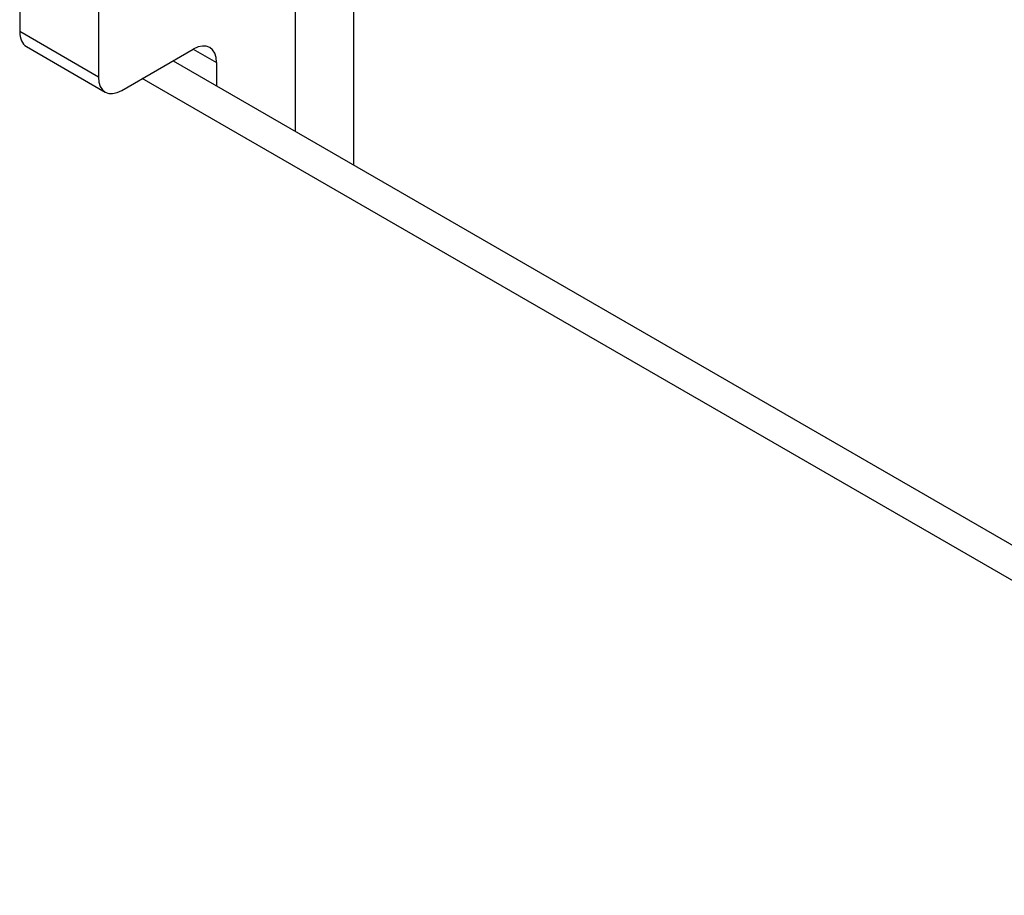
# Model space of a CAD drawing. Header units: inches. Extents: x 326.8 to 385.5, y 125.1 to 182.
# Tile 24 of 45: x 335.31 to 336.239, y 179.649 to 180.475. Entities that reach past the tile are written whole.
import ezdxf

# ---------------------------------------------------------------- set-up
doc = ezdxf.new("R2010")
doc.units = ezdxf.units.IN
doc.header["$MEASUREMENT"] = 0
doc.layers.add('Visible Edges(ANSI)', color=7, linetype='Continuous', lineweight=25)
doc.layers.add('Visible Tangent Edges(ANSI)', color=7, linetype='Continuous', lineweight=25)

msp = doc.modelspace()

# ---------------------------------------------------------------- linework, layer by layer
at = {"layer": 'Visible Edges(ANSI)'}
for p, q in [((335.62502, 181.49799), (335.62502, 180.33809)), ((335.31024, 181.22977), (335.31024, 180.46389)), ((335.38449, 181.1869), (335.38449, 180.42103)), ((335.31666, 180.4497), (335.39091, 180.40684)), ((335.40641, 180.40837), (335.47394, 180.44736)), ((335.45485, 180.43634), (384.35163, 152.20577)), ((335.49586, 180.4347), (335.49586, 180.41267))]:
    msp.add_line(p, q, dxfattribs=at)
for centre, major_axis, end_param in [((335.33216, 180.47655), (-0.0155, -0.02685), 6.283185), ((335.47394, 180.42205), (0.0155, 0.02685), 7.068583), ((335.40641, 180.43368), (-0.0155, -0.02685), 7.068583)]:
    msp.add_ellipse(centre, major_axis=major_axis, ratio=0.57735, start_param=5.497787, end_param=end_param, dxfattribs=at)
at = {"layer": 'Visible Tangent Edges(ANSI)'}
for p, q in [((335.5701, 181.42144), (335.5701, 180.3698)), ((335.38449, 180.42103), (335.31024, 180.46389)), ((335.47394, 180.44736), (335.49586, 180.4347)), ((384.35163, 152.17229), (335.42585, 180.4196))]:
    msp.add_line(p, q, dxfattribs=at)

doc.saveas('drawing.dxf')
